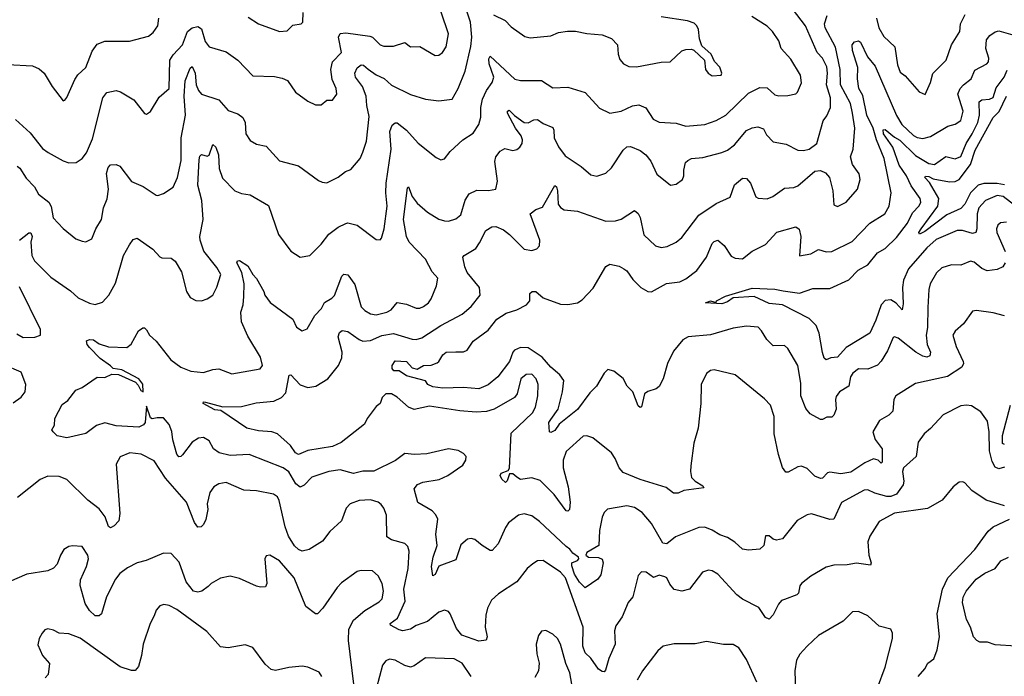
# Model space of a CAD drawing. Extents: x 1843161 to 1959474, y 907081 to 1016326.
# Tile 220 of 256: x 1865407 to 1870593, y 1006436 to 1009898. Entities that reach past the tile are written whole.
import ezdxf

# ---------------------------------------------------------------- set-up
doc = ezdxf.new("R2010")
doc.units = 0

msp = doc.modelspace()

# ---------------------------------------------------------------- linework, layer by layer
at = {"layer": '0CON20XD'}
for points in [[(1865385, 1009372), (1865461.3, 1009301.3), (1865527.7, 1009217.7), (1865556.9, 1009196.9), (1865635, 1009153.3), (1865665, 1009143.1), (1865705, 1009144.3), (1865735.7, 1009165), (1865758.5, 1009195), (1865791.1, 1009268.9), (1865844.5, 1009485), (1865865, 1009514.2), (1865915, 1009523.5), (1865937.8, 1009517.8), (1866008.8, 1009475), (1866065, 1009403.8), (1866075, 1009400), (1866095, 1009413.3), (1866141.7, 1009488.3), (1866194.2, 1009535), (1866198.2, 1009685), (1866215, 1009712.7), (1866264.7, 1009765), (1866291.5, 1009835), (1866315, 1009855.3), (1866345, 1009862.5), (1866365, 1009849.2), (1866383.2, 1009783.2), (1866405, 1009754.4), (1866495, 1009728.6), (1866556.7, 1009685), (1866635, 1009602), (1866748.7, 1009598.7), (1866789.1, 1009589.1), (1866816.9, 1009576.9), (1866858.8, 1009515), (1866925, 1009468), (1866965, 1009449.2), (1866995, 1009448.8), (1867025, 1009473.8), (1867055, 1009472.5), (1867077.5, 1009505), (1867074.3, 1009535), (1867053, 1009583), (1867045.3, 1009635), (1867055, 1009675.6), (1867101.2, 1009725), (1867086.2, 1009805), (1867095.4, 1009824.6), (1867125, 1009827.5), (1867251.2, 1009811.2), (1867265.8, 1009805), (1867305, 1009765.7), (1867325, 1009758.1), (1867375, 1009758.1), (1867435, 1009776.7), (1867464.5, 1009754.5), (1867515.4, 1009755.4), (1867595, 1009709.4), (1867615, 1009710), (1867634.2, 1009725), (1867653.1, 1009755), (1867666.2, 1009823.8), (1867627.1, 1009937.1)], [(1865394, 1009125), (1865407.9, 1009115), (1865441.7, 1009061.7), (1865485, 1009015.8), (1865505, 1008978.6), (1865560, 1008935), (1865572.7, 1008912.7), (1865583.2, 1008853.2), (1865635, 1008796), (1865703, 1008743), (1865735, 1008730), (1865755, 1008726.2), (1865787.3, 1008742.7), (1865807.5, 1008795), (1865837.5, 1008845), (1865847.8, 1008905), (1865867.4, 1008952.6), (1865875.3, 1009005), (1865863.6, 1009086.4), (1865872.1, 1009117.9), (1865885, 1009132), (1865915, 1009134.3), (1865935, 1009125.6), (1865995, 1009044.4), (1866057.4, 1009017.4), (1866125, 1008972.5), (1866135, 1008970), (1866165, 1008981.2), (1866215.6, 1009014.4), (1866238.8, 1009065), (1866258.1, 1009155), (1866257.2, 1009275), (1866280.8, 1009395), (1866272.5, 1009495), (1866278.3, 1009575), (1866305, 1009642.5), (1866315, 1009650), (1866330.3, 1009615), (1866335.8, 1009554.2), (1866348.1, 1009525), (1866365, 1009504.3), (1866455, 1009475.6), (1866505, 1009419.4), (1866555, 1009401.1), (1866582.7, 1009382.7), (1866594.4, 1009355), (1866598.6, 1009295), (1866620.9, 1009260.9), (1866655, 1009241.4), (1866705, 1009231.4), (1866775, 1009153.3), (1866875, 1009127.5), (1866980.3, 1009050.3), (1867000.3, 1009040.3), (1867025, 1009037.5), (1867085, 1009067.5), (1867122.2, 1009097.8), (1867151.3, 1009108.7), (1867200.8, 1009165), (1867215, 1009200), (1867233.4, 1009256.6), (1867246.8, 1009386.8), (1867234.6, 1009445), (1867232.5, 1009495), (1867212.5, 1009545), (1867175.4, 1009595), (1867171.4, 1009615), (1867185, 1009644.4), (1867205, 1009659.1), (1867217.3, 1009657.3), (1867243, 1009637), (1867285, 1009607.3), (1867327.5, 1009587.5), (1867365, 1009552.7), (1867465, 1009503.5), (1867545, 1009479.4), (1867615, 1009470), (1867685, 1009479.2), (1867717.1, 1009535), (1867753.5, 1009626.5), (1867783.2, 1009756.8), (1867788, 1009805), (1867780.7, 1009885), (1867751.8, 1009975)], [(1870595, 1007539.1), (1870565, 1007529.7), (1870545, 1007538.5), (1870529.2, 1007569.2), (1870516.2, 1007625), (1870514.1, 1007724.1), (1870505, 1007781.2), (1870469.7, 1007829.7), (1870421.3, 1007861.3), (1870395, 1007865.6), (1870365, 1007861.4), (1870271.2, 1007815), (1870205, 1007742.5), (1870170.8, 1007715), (1870138.9, 1007671.1), (1870128.9, 1007595), (1870061.8, 1007535), (1870056.2, 1007515), (1870063.5, 1007465), (1870059.8, 1007445), (1870025, 1007396.9), (1869995, 1007384.4), (1869975, 1007384.8), (1869911.2, 1007401.2), (1869875, 1007418.5), (1869855, 1007418.2), (1869735, 1007352.9), (1869694.6, 1007265.4), (1869675, 1007262), (1869576.9, 1007293.1), (1869555, 1007287.8), (1869502.4, 1007257.6), (1869425, 1007160.8), (1869393.9, 1007153.9), (1869375, 1007158.8), (1869355, 1007176.7), (1869335, 1007176.7), (1869325.8, 1007125), (1869305, 1007105.8), (1869245, 1007101.1), (1869215, 1007105.7), (1869173.4, 1007143.4), (1869135, 1007167.5), (1869095, 1007181.4), (1869055, 1007206.9), (1869015, 1007222.5), (1868985, 1007220.5), (1868861.2, 1007171.2), (1868815, 1007134.3), (1868795, 1007137.5), (1868735, 1007241.8), (1868685, 1007299.5), (1868645.3, 1007325.3), (1868605, 1007334.4), (1868503, 1007317), (1868485, 1007300), (1868475.6, 1007274.4), (1868461.8, 1007205), (1868457.1, 1007125), (1868395, 1007088.4), (1868389.3, 1007075), (1868403.5, 1007063.5), (1868455, 1007062.2), (1868474.4, 1007054.4), (1868479.5, 1007035), (1868468.1, 1006971.9), (1868451.7, 1006948.3), (1868385, 1006903.3), (1868355, 1006931.9), (1868329.7, 1006975), (1868315, 1007017.8), (1868315.2, 1007035), (1868345, 1007046.1), (1868352.2, 1007055), (1868351.1, 1007065), (1868320.8, 1007085), (1868305, 1007106.9), (1868285, 1007119.6), (1868145, 1007252.9), (1868105, 1007282.5), (1868065, 1007292.9), (1868035, 1007285.7), (1867981.4, 1007245), (1867965, 1007221.2), (1867926.7, 1007135), (1867895, 1007100), (1867885, 1007100), (1867842.5, 1007125), (1867805, 1007156.5), (1867785, 1007162.1), (1867765, 1007158.5), (1867730.7, 1007129.3), (1867705, 1007050.6), (1867615, 1007017.3), (1867595, 1006973.3), (1867582.5, 1006965), (1867576.2, 1007015), (1867585.2, 1007064.8), (1867605.4, 1007125), (1867599.3, 1007185), (1867608.8, 1007265), (1867598.2, 1007288.2), (1867579.1, 1007309.1), (1867503.2, 1007353.2), (1867484.5, 1007425), (1867502.4, 1007447.6), (1867530.3, 1007459.7), (1867617, 1007473), (1867661.2, 1007495), (1867740.9, 1007549.1), (1867756.2, 1007575), (1867758.8, 1007595), (1867745, 1007611.2), (1867716.6, 1007626.6), (1867665, 1007635.7), (1867551.1, 1007608.9), (1867485.8, 1007605.8), (1867435, 1007611.2), (1867386.4, 1007573.6), (1867272, 1007518), (1867215, 1007516.7), (1867165, 1007505.3), (1867095, 1007525.4), (1867034.7, 1007515.3), (1866945, 1007485.5), (1866905, 1007444.4), (1866885, 1007433.3), (1866861.6, 1007451.6), (1866825, 1007513.2), (1866795, 1007534.6), (1866615, 1007605.5), (1866515, 1007600.8), (1866457.1, 1007615), (1866428.2, 1007635), (1866405, 1007677.5), (1866375, 1007694.3), (1866349.1, 1007690.9), (1866315, 1007670), (1866265, 1007604.2), (1866255, 1007594.2), (1866245, 1007594), (1866235, 1007606.7), (1866212.7, 1007682.7), (1866207.5, 1007727.5), (1866193.3, 1007763.3), (1866165, 1007799.5), (1866131.3, 1007798.7), (1866105, 1007793.3), (1866095, 1007798.6), (1866075, 1007860), (1866067.3, 1007775), (1866059, 1007761), (1866035, 1007748.9), (1865915, 1007756.7), (1865855, 1007771.6), (1865811.3, 1007758.7), (1865755, 1007715.3), (1865655, 1007693.9), (1865604.4, 1007704.4), (1865582.5, 1007725), (1865576.7, 1007735), (1865589.4, 1007760.6), (1865592.5, 1007795), (1865631.2, 1007868.8), (1865659.7, 1007890.3), (1865702.9, 1007945), (1865735, 1007959.1), (1865815, 1008012.9), (1865855, 1008010.5), (1865891.4, 1008028.6), (1865927.2, 1008027.2), (1866016.9, 1007986.9), (1866031.7, 1007971.7), (1866045, 1007942), (1866057.9, 1007935), (1866055, 1007975.7), (1866035, 1008004.6), (1865945, 1008051.1), (1865898.9, 1008058.9), (1865885, 1008072), (1865831.2, 1008111.2), (1865775, 1008169.1), (1865762.5, 1008185), (1865758.8, 1008205), (1865775, 1008211.5), (1865795, 1008210), (1865825, 1008188.5), (1865875, 1008173.3), (1865971.1, 1008168.9), (1865993.6, 1008186.4), (1866032.2, 1008257.8), (1866055, 1008273.8), (1866065, 1008273.3), (1866075, 1008263.3), (1866090.8, 1008235), (1866125, 1008203.1), (1866202.9, 1008105), (1866255, 1008066.6), (1866307.8, 1008045), (1866375, 1008037.2), (1866425, 1008053.4), (1866456.4, 1008056.4), (1866525, 1008030), (1866672.7, 1008057.3), (1866685.4, 1008075), (1866675, 1008118.6), (1866608.9, 1008228.9), (1866574.3, 1008305), (1866571.6, 1008355), (1866584.7, 1008395), (1866587.9, 1008437.9), (1866589.2, 1008505), (1866577.2, 1008565), (1866550.3, 1008615), (1866553.3, 1008626.7), (1866565, 1008628.2), (1866609.2, 1008599.2), (1866634.3, 1008555), (1866653.8, 1008533.8), (1866692.5, 1008465), (1866698, 1008445), (1866726.9, 1008406.9), (1866845, 1008318.1), (1866865, 1008277.5), (1866895, 1008257.5), (1866921.7, 1008268.3), (1866961.9, 1008338.1), (1866995.9, 1008375), (1867012.8, 1008407.2), (1867050.8, 1008429.2), (1867065.5, 1008444.5), (1867102.9, 1008545), (1867115, 1008556.9), (1867135, 1008551.9), (1867172.3, 1008502.3), (1867205, 1008384.5), (1867224.5, 1008365), (1867255, 1008347.7), (1867285, 1008341.9), (1867341.4, 1008355), (1867362.7, 1008367.2), (1867395, 1008407.3), (1867445, 1008397.6), (1867495, 1008376.7), (1867515, 1008376.9), (1867534.6, 1008385.4), (1867560, 1008405), (1867574.6, 1008425.4), (1867602.9, 1008495), (1867609.4, 1008535), (1867578.7, 1008568.7), (1867544.7, 1008635), (1867458.7, 1008725), (1867443.9, 1008753.9), (1867429.2, 1008845), (1867449.2, 1009010.8), (1867455, 1009016.2), (1867475, 1008966), (1867499.8, 1008929.8), (1867555, 1008882.1), (1867615, 1008846.2), (1867645, 1008837.5), (1867665, 1008835.6), (1867705, 1008847.5), (1867730.9, 1008869.1), (1867753.3, 1008946.7), (1867775, 1008980), (1867815, 1008998.1), (1867877, 1008997), (1867915.7, 1009005), (1867922.8, 1009047.2), (1867909.5, 1009150.5), (1867915, 1009174), (1867937.1, 1009205), (1867961.7, 1009218.3), (1868005, 1009208.6), (1868025, 1009212.5), (1868042, 1009225), (1868054.4, 1009245.6), (1868055.5, 1009265), (1868047.7, 1009285), (1868019, 1009325), (1867976.8, 1009405), (1867976.9, 1009415), (1867985, 1009420.9), (1868012.5, 1009392.5), (1868065, 1009355.3), (1868085, 1009354.6), (1868115, 1009370), (1868135, 1009371.1), (1868165, 1009350.5), (1868215, 1009328.9), (1868221.1, 1009315), (1868221.5, 1009275), (1868245, 1009228.1), (1868280.6, 1009180.6), (1868363.8, 1009123.8), (1868415, 1009079.2), (1868446.8, 1009073.2), (1868495, 1009088), (1868523.6, 1009116.4), (1868585, 1009210.6), (1868605, 1009226.7), (1868625, 1009228.9), (1868675, 1009208.2), (1868704.7, 1009184.7), (1868731.8, 1009151.8), (1868762.5, 1009082.5), (1868835.8, 1009025.8), (1868865, 1009030), (1868897.5, 1009055), (1868905.7, 1009075), (1868904.4, 1009105), (1868914.3, 1009145), (1868926.2, 1009155), (1868945, 1009165.5), (1869005, 1009171.5), (1869105, 1009197.9), (1869135, 1009209.1), (1869172.7, 1009237.3), (1869235, 1009313.3), (1869265, 1009327.9), (1869295, 1009332.5), (1869325, 1009322.5), (1869341.3, 1009291.3), (1869375, 1009253.6), (1869445, 1009241.9), (1869505, 1009210), (1869535, 1009208.2), (1869565, 1009214.7), (1869605.4, 1009245), (1869638.9, 1009365), (1869658.8, 1009391.2), (1869677.5, 1009435), (1869677.2, 1009485), (1869656.1, 1009555), (1869662.7, 1009615), (1869658.9, 1009648.9), (1869635.9, 1009695), (1869606.9, 1009725), (1869545.9, 1009865), (1869477.5, 1009955)], [(1866610.9, 1009910.9), (1866665, 1009876.2), (1866775.5, 1009835.5), (1866815, 1009838.1), (1866845, 1009868.1), (1866890, 1009875), (1866897.5, 1009885), (1866900, 1009935)], [(1865342, 1009662), (1865474.4, 1009654.4), (1865508.7, 1009638.7), (1865535.5, 1009615.5), (1865578, 1009545), (1865635, 1009470), (1865645, 1009472.5), (1865655, 1009487.5), (1865697.9, 1009582.1), (1865713.8, 1009606.2), (1865755, 1009645.8), (1865788.3, 1009731.7), (1865815, 1009768.1), (1865855, 1009784.3), (1865985, 1009783.5), (1866085, 1009810), (1866109.5, 1009830.5), (1866134.4, 1009865), (1866139.1, 1009905)], [(1865406, 1008735), (1865455, 1008774.2), (1865465, 1008774.2), (1865473.1, 1008755), (1865465.9, 1008725), (1865470, 1008655), (1865485, 1008625.6), (1865570.5, 1008540.5), (1865675, 1008468.1), (1865715, 1008432.2), (1865775, 1008402.5), (1865804.3, 1008395.7), (1865842.1, 1008407.9), (1865876.9, 1008445), (1865911.4, 1008508.6), (1865943.1, 1008616.9), (1865953.6, 1008655), (1865985, 1008710.8), (1866005, 1008738.8), (1866025, 1008746), (1866107.4, 1008687.4), (1866145, 1008648), (1866155, 1008642), (1866205, 1008641.2), (1866225, 1008623.8), (1866258.7, 1008568.7), (1866286, 1008465), (1866305, 1008433.3), (1866335, 1008416.7), (1866365, 1008416.2), (1866395, 1008425.8), (1866424, 1008445), (1866445, 1008486.7), (1866465.6, 1008555), (1866445, 1008592), (1866377.5, 1008677.5), (1866357.1, 1008735), (1866355.3, 1008755.3), (1866374.1, 1008845), (1866366.2, 1008945), (1866346, 1009025), (1866351.5, 1009158.5), (1866355, 1009178.8), (1866365, 1009186.7), (1866395, 1009178), (1866405, 1009183.8), (1866425, 1009239.4), (1866439.1, 1009225), (1866454, 1009185), (1866457.7, 1009112.3), (1866475, 1009061.9), (1866540.6, 1008995), (1866575, 1008980.6), (1866620, 1008975), (1866717.9, 1008917.9), (1866770.8, 1008765), (1866835, 1008678), (1866885, 1008646), (1866935, 1008654.2), (1866995, 1008714.4), (1867035, 1008767.8), (1867085, 1008804.2), (1867125, 1008824), (1867136.1, 1008826.1), (1867183.6, 1008813.6), (1867285, 1008738.8), (1867305, 1008736.7), (1867313.3, 1008745), (1867326, 1008795), (1867341.9, 1008915), (1867334.6, 1008985), (1867336.8, 1009035), (1867364, 1009215), (1867357.3, 1009307.3), (1867368.3, 1009341.7), (1867385, 1009353.3), (1867395, 1009353.3), (1867445, 1009315.4), (1867505, 1009247.1), (1867600.7, 1009170.7), (1867625, 1009158), (1867645, 1009163.8), (1867675, 1009202.5), (1867741.4, 1009265), (1867795, 1009300), (1867825.4, 1009345), (1867836, 1009384), (1867836.6, 1009435), (1867845, 1009478.8), (1867866.4, 1009525), (1867895, 1009566), (1867903.8, 1009595), (1867879.2, 1009665), (1867878.2, 1009691.8), (1867885, 1009705.8), (1868015, 1009583.8), (1868045, 1009577.5), (1868155, 1009577.3), (1868215, 1009538.6), (1868295, 1009541.4), (1868385, 1009512.9), (1868461.7, 1009431.7), (1868515.6, 1009405.6), (1868575, 1009414.5), (1868635, 1009442.7), (1868668.8, 1009448.8), (1868705, 1009432.9), (1868744, 1009374), (1868775, 1009357.8), (1868865, 1009352.5), (1868915, 1009336.9), (1869015, 1009345.4), (1869074.7, 1009365.3), (1869126, 1009394), (1869245, 1009510.9), (1869305, 1009539.5), (1869345, 1009537.5), (1869385, 1009501.4), (1869405, 1009496.9), (1869452.4, 1009497.6), (1869495, 1009507.5), (1869504, 1009515), (1869525.6, 1009565), (1869520.5, 1009605), (1869469.6, 1009689.6), (1869418.6, 1009745), (1869405.5, 1009785.5), (1869372.5, 1009835), (1869343.6, 1009863.6), (1869263.6, 1009913.6)], [(1867316.7, 1007906.7), (1867305.4, 1007874.6), (1867285, 1007858.1), (1867236.5, 1007795), (1867223.3, 1007765), (1867100.7, 1007669.3), (1867055, 1007646.8), (1866925, 1007625.9), (1866875, 1007604.6), (1866859.2, 1007615), (1866833.6, 1007653.6), (1866764.8, 1007714.8), (1866735.2, 1007725.2), (1866665, 1007730.7), (1866602.9, 1007745), (1866467, 1007837), (1866435, 1007841.3), (1866372.5, 1007875), (1866375, 1007882.5), (1866385, 1007882), (1866476.4, 1007856.4), (1866575, 1007858.2), (1866652.1, 1007877.9), (1866745, 1007886.8), (1866785, 1007906.2), (1866809, 1007931), (1866823.6, 1008006.4), (1866826.2, 1008023.8), (1866835, 1008025.8), (1866885, 1007973.1), (1866925, 1007958.9), (1866967.1, 1007965), (1867030.5, 1008005), (1867086.1, 1008075), (1867103.1, 1008115), (1867105.3, 1008145), (1867083.5, 1008225), (1867091.3, 1008248.7), (1867105, 1008259.2), (1867135, 1008254.4), (1867195, 1008211.2), (1867215, 1008203.2), (1867255, 1008206.8), (1867315, 1008232.2), (1867375, 1008244.1), (1867475, 1008213.4), (1867495, 1008212.5), (1867525, 1008220.4), (1867625, 1008285.3), (1867737.8, 1008345), (1867785.6, 1008385), (1867832.2, 1008445), (1867828.5, 1008485), (1867764.4, 1008565), (1867751.4, 1008595), (1867741.2, 1008645), (1867747.5, 1008655), (1867808.9, 1008691.1), (1867829.4, 1008720.6), (1867863, 1008787), (1867894.4, 1008805.6), (1867915, 1008806.9), (1867955, 1008790), (1867986.7, 1008765), (1868065, 1008687.1), (1868105, 1008681.1), (1868130.3, 1008689.7), (1868144.2, 1008705.8), (1868146.5, 1008735), (1868095.8, 1008875), (1868125, 1008897.5), (1868160.3, 1008909.7), (1868225, 1009024.2), (1868235, 1009015.6), (1868240.3, 1008995), (1868242.9, 1008925), (1868255, 1008907.5), (1868275, 1008895.8), (1868345, 1008888.5), (1868495, 1008835.5), (1868545, 1008836.5), (1868574.6, 1008845.4), (1868645, 1008891.2), (1868665, 1008876), (1868674.4, 1008855), (1868695, 1008764), (1868756.3, 1008706.3), (1868785, 1008696.9), (1868818, 1008702), (1868865, 1008724.4), (1868895, 1008750), (1868983.4, 1008866.6), (1869075, 1008928.8), (1869148.7, 1008961.3), (1869172.4, 1009027.6), (1869215, 1009062), (1869235, 1009060), (1869256.6, 1009036.6), (1869285, 1008964.2), (1869297, 1008957), (1869345, 1008952.9), (1869374.2, 1008965), (1869435, 1009009.5), (1869485, 1009013.8), (1869505, 1009022.1), (1869595, 1009099.5), (1869625, 1009102.9), (1869650.9, 1009090.9), (1869672.9, 1009065), (1869690, 1008995), (1869695, 1008921.2), (1869715, 1008912.9), (1869760.8, 1008935), (1869819.4, 1009005), (1869834.4, 1009055), (1869828.1, 1009085), (1869794.4, 1009135), (1869783.1, 1009175), (1869796.7, 1009215), (1869805.4, 1009325), (1869794.2, 1009405), (1869783.8, 1009455), (1869730.5, 1009555), (1869729.5, 1009635), (1869703.4, 1009753.4), (1869649.3, 1009855), (1869646, 1009875), (1869660.2, 1009919.8)], [(1867903.3, 1009923.3), (1867963.8, 1009893.8), (1867995, 1009860.6), (1868068.3, 1009808.3), (1868095, 1009801.4), (1868205, 1009813.1), (1868245, 1009830), (1868293.1, 1009836.9), (1868335, 1009837.5), (1868395, 1009824.3), (1868475, 1009818.6), (1868525, 1009798.6), (1868555.7, 1009765), (1868559.5, 1009715), (1868568.5, 1009688.5), (1868587.5, 1009665), (1868615, 1009650), (1868655, 1009649.1), (1868785, 1009673.1), (1868833.8, 1009676.2), (1868895, 1009733.8), (1868915, 1009741.2), (1868945, 1009742), (1868957.3, 1009737.3), (1869013.6, 1009683.6), (1869020, 1009635), (1869033.3, 1009615), (1869055, 1009602), (1869102.5, 1009605), (1869106.2, 1009615), (1869095, 1009646.7), (1869066.4, 1009676.4), (1869050, 1009715), (1869000.5, 1009760.5), (1868987, 1009797), (1868982, 1009845), (1868973.8, 1009865), (1868959.1, 1009879.1), (1868925, 1009891.4), (1868785, 1009912.2)], [(1869920, 1009905), (1869933.2, 1009855), (1869958.2, 1009808.3), (1870017.2, 1009755), (1870030.2, 1009660.2), (1870045, 1009620.8), (1870071.4, 1009601.4), (1870145, 1009517.5), (1870176.1, 1009503.9), (1870205, 1009566.2), (1870216.6, 1009613.4), (1870286.5, 1009685), (1870315.8, 1009764.2), (1870358.6, 1009835), (1870363.2, 1009875), (1870387.5, 1009925)], [(1870597.1, 1008615), (1870586, 1008595), (1870555, 1008580.6), (1870503.7, 1008573.7), (1870475, 1008585.6), (1870435, 1008618.8), (1870415, 1008624.5), (1870365, 1008603.3), (1870315, 1008604.5), (1870265, 1008589.5), (1870236.7, 1008563.3), (1870203.3, 1008505), (1870195.4, 1008474.6), (1870190.5, 1008380.5), (1870189.1, 1008275), (1870180.9, 1008235), (1870187.6, 1008185), (1870204.5, 1008145), (1870200.8, 1008125), (1870185, 1008118.9), (1870165, 1008123.3), (1870126.6, 1008145), (1870035, 1008218.9), (1870015, 1008225.8), (1870007.5, 1008222.5), (1869978.3, 1008151.7), (1869945, 1008097.5), (1869925, 1008076.9), (1869875, 1008055.6), (1869825, 1008056.7), (1869795, 1008034.4), (1869783.1, 1008015), (1869773.6, 1007966.4), (1869725, 1007935.6), (1869708.1, 1007911.9), (1869703.9, 1007895), (1869707.3, 1007845), (1869695, 1007812), (1869685, 1007801.9), (1869658.6, 1007801.4), (1869635, 1007790.4), (1869625, 1007790), (1869570.2, 1007820.2), (1869548.5, 1007848.5), (1869520.8, 1007915), (1869521.2, 1007981.2), (1869505.3, 1008075.3), (1869453.3, 1008165), (1869435, 1008180), (1869375, 1008178.6), (1869341.7, 1008211.7), (1869315, 1008257.5), (1869296, 1008276), (1869235, 1008281.2), (1869165, 1008272.2), (1869045, 1008236.4), (1868928.8, 1008225), (1868900.8, 1008209.2), (1868850.5, 1008149.5), (1868819.4, 1008085), (1868797.1, 1008005), (1868775, 1007963.8), (1868759.1, 1007950.9), (1868715, 1007937.8), (1868698.6, 1007925), (1868682.5, 1007857.5), (1868675, 1007854), (1868665, 1007861.4), (1868636.5, 1007935), (1868607.5, 1007965), (1868585, 1008006.5), (1868536, 1008045), (1868505, 1008052.9), (1868485.7, 1008035), (1868446, 1007965), (1868410.3, 1007929.7), (1868345, 1007842.3), (1868249.2, 1007765), (1868225, 1007732), (1868205, 1007721.2), (1868197.5, 1007725), (1868194.6, 1007775), (1868205, 1007790), (1868242.7, 1007845), (1868266.4, 1007935), (1868272.5, 1007995), (1868252.2, 1008025), (1868205, 1008065.4), (1868158.8, 1008118.8), (1868085, 1008167.2), (1868045, 1008168.7), (1868013.5, 1008155), (1868004.2, 1008145), (1867986.8, 1008095), (1867925, 1008015.6), (1867875, 1007971.9), (1867825, 1007951.5), (1867745, 1007958.6), (1867635, 1007954.6), (1867582.4, 1007962.4), (1867556.7, 1007975), (1867543.6, 1007993.6), (1867445, 1008019.3), (1867405, 1008046.2), (1867376.9, 1008046.9), (1867369.4, 1008059.4), (1867369.6, 1008075), (1867385, 1008098.9), (1867445, 1008096.5), (1867475, 1008061.9), (1867500, 1008055), (1867534.6, 1008075.4), (1867575, 1008076.9), (1867605, 1008089.1), (1867614.5, 1008095), (1867635, 1008131.2), (1867652.5, 1008145), (1867705, 1008147.5), (1867745, 1008147.5), (1867763.3, 1008155), (1867795, 1008202.5), (1867875, 1008260.8), (1867920.7, 1008319.3), (1867969.8, 1008350.2), (1868025, 1008367.8), (1868076, 1008395), (1868094, 1008415), (1868094, 1008455), (1868106.2, 1008465), (1868125, 1008465.4), (1868165, 1008431.9), (1868255, 1008397.9), (1868295, 1008396.8), (1868345, 1008405.5), (1868368.9, 1008421.1), (1868427.8, 1008482.2), (1868493.6, 1008596.4), (1868515, 1008609.2), (1868565, 1008598.6), (1868590, 1008585), (1868605, 1008574.2), (1868637.3, 1008527.3), (1868678.6, 1008485), (1868715, 1008465.4), (1868735, 1008463.8), (1868813.7, 1008506.3), (1868883.9, 1008516.1), (1868915, 1008531.1), (1868974, 1008575), (1869024.4, 1008645.6), (1869055, 1008717.8), (1869065, 1008728.6), (1869085, 1008736), (1869117.4, 1008707.4), (1869155, 1008651.1), (1869175, 1008641.1), (1869215, 1008636.9), (1869265, 1008677.8), (1869335, 1008712.5), (1869395, 1008777.8), (1869495, 1008805.6), (1869512.5, 1008792.5), (1869521.5, 1008755), (1869515, 1008652.5), (1869575, 1008663.1), (1869615, 1008686.9), (1869655, 1008673.1), (1869685, 1008675.6), (1869791.2, 1008728.8), (1869885, 1008824.5), (1869964.3, 1008875), (1869986.1, 1008915), (1869997.1, 1008985), (1869960.7, 1009165), (1869919.8, 1009265), (1869902.3, 1009325), (1869869.8, 1009395), (1869847.7, 1009497.7), (1869827.2, 1009535), (1869820.3, 1009585), (1869821.9, 1009645), (1869793.8, 1009735), (1869792.5, 1009765), (1869805, 1009780.5), (1869825, 1009786.6), (1869835, 1009779.6), (1869872.5, 1009702.5), (1869913.2, 1009653.2), (1870025, 1009392.2), (1870054.1, 1009345), (1870115, 1009286.6), (1870135, 1009275.9), (1870165, 1009271.5), (1870205, 1009281.5), (1870295, 1009336.5), (1870335, 1009346.7), (1870364, 1009366), (1870377.3, 1009415), (1870347.7, 1009505), (1870361.2, 1009535), (1870378.2, 1009555), (1870418.5, 1009585), (1870438.2, 1009631.8), (1870502, 1009665), (1870510.6, 1009675), (1870512.5, 1009695), (1870495.8, 1009745), (1870499.1, 1009790.9), (1870516.5, 1009815), (1870545, 1009833.3), (1870565, 1009838.4), (1870637.4, 1009817.4)], [(1870665.2, 1008905), (1870588.2, 1008965), (1870555, 1008970.6), (1870495, 1008945.3), (1870459.5, 1008905), (1870449.8, 1008875), (1870448.8, 1008795), (1870443.1, 1008775), (1870425, 1008770), (1870373.7, 1008786.3), (1870345, 1008786.4), (1870235, 1008738.3), (1870184.7, 1008695), (1870088, 1008585), (1870061.7, 1008525), (1870056.8, 1008485), (1870061.1, 1008398.9), (1870055, 1008368.6), (1870023.1, 1008403.1), (1869995, 1008421.2), (1869965, 1008417.9), (1869944, 1008395), (1869917, 1008313), (1869884.6, 1008245), (1869760.2, 1008169.8), (1869715, 1008118), (1869680, 1008115), (1869655, 1008103.8), (1869645, 1008112.5), (1869635, 1008143.8), (1869618.4, 1008245), (1869601.8, 1008285), (1869565, 1008321.5), (1869425, 1008395.3), (1869355, 1008401.6), (1869275, 1008437.9), (1869165, 1008432.2), (1869135, 1008409.6), (1869105, 1008400.4), (1869020, 1008405), (1869045, 1008416.2), (1869075, 1008407.5), (1869078, 1008415), (1869125, 1008440.9), (1869265, 1008483.1), (1869385, 1008476.9), (1869428.2, 1008468.2), (1869514.6, 1008455.4), (1869585, 1008480.6), (1869675, 1008480.4), (1869775, 1008526), (1869822.9, 1008577.1), (1869874.4, 1008605.6), (1869925, 1008668.5), (1869965, 1008690.8), (1870025, 1008749.5), (1870083.2, 1008825), (1870110.5, 1008879.5), (1870145, 1008915.6), (1870153.2, 1008935), (1870150, 1008955), (1870102.2, 1009022.2), (1870078.3, 1009075), (1870039.9, 1009129.9), (1870005.9, 1009225), (1869956.4, 1009295), (1869955, 1009317.5), (1869965, 1009318.2), (1870015, 1009277.6), (1870043.2, 1009263.2), (1870125, 1009181.3), (1870195, 1009139.2), (1870226.1, 1009133.9), (1870285, 1009176.2), (1870335, 1009163.9), (1870363.5, 1009176.5), (1870391.6, 1009245), (1870424.8, 1009295), (1870453.5, 1009355), (1870462.2, 1009395), (1870460.8, 1009465), (1870475.7, 1009475), (1870515, 1009477.9), (1870535, 1009488.2), (1870551, 1009539), (1870592.7, 1009595), (1870608.9, 1009631.1)], [(1870595, 1009027), (1870555, 1009034), (1870485, 1009034.8), (1870455, 1009025.2), (1870415.6, 1008985), (1870385, 1008925.3), (1870365, 1008902.5), (1870291.3, 1008868.7), (1870175, 1008780.3), (1870146.4, 1008766.4), (1870143.9, 1008775), (1870155, 1008794.4), (1870243.8, 1008915), (1870247.6, 1008955), (1870199, 1009039), (1870175.5, 1009065), (1870178.1, 1009071.9), (1870195, 1009070.8), (1870218.2, 1009058.2), (1870305, 1009043.6), (1870335.2, 1009044.8), (1870355.4, 1009054.6), (1870415.7, 1009134.3), (1870439.8, 1009210.2), (1870535, 1009381.8), (1870566, 1009414), (1870604.7, 1009495.3)], [(1870605, 1008830), (1870572.7, 1008827.3), (1870559.1, 1008815), (1870552.4, 1008795), (1870554.7, 1008775), (1870597.5, 1008675)], [(1865391.7, 1008241.7), (1865425, 1008221.9), (1865486.7, 1008223.3), (1865516.2, 1008235), (1865515.8, 1008264.2), (1865405, 1008488.6)], [(1870595, 1008336), (1870535, 1008351.9), (1870446, 1008364), (1870425, 1008361.2), (1870378, 1008295), (1870334, 1008255), (1870322.5, 1008235), (1870339.6, 1008175), (1870376.2, 1008095), (1870378.2, 1008085), (1870370, 1008065), (1870293.8, 1008016.2), (1870125, 1007980.5), (1870022, 1007915), (1870010.6, 1007895), (1870006.6, 1007833.4), (1869985, 1007812), (1869935.8, 1007785), (1869901.1, 1007725), (1869913.1, 1007685), (1869950.2, 1007635), (1869950, 1007565), (1869945, 1007560), (1869928, 1007575), (1869905, 1007582.8), (1869859, 1007561), (1869785, 1007512), (1869732.7, 1007502.8), (1869675, 1007512.9), (1869661.9, 1007508.1), (1869635, 1007480), (1869625, 1007478.8), (1869595, 1007491.4), (1869555, 1007530.8), (1869525, 1007544.3), (1869505, 1007540.6), (1869455, 1007512.5), (1869441.7, 1007511.7), (1869425, 1007536.2), (1869403.3, 1007605), (1869381.8, 1007715), (1869381.5, 1007805), (1869361.4, 1007865), (1869329.3, 1007899.3), (1869175, 1008025.8), (1869065, 1008051.4), (1869045, 1008047.5), (1869025, 1008032), (1868996.9, 1007975), (1868995.5, 1007874.5), (1868980, 1007745), (1868958.1, 1007665), (1868942.9, 1007545), (1868940, 1007515), (1868945.7, 1007485), (1868964.3, 1007465), (1869005, 1007440.6), (1869009.7, 1007430.3), (1868905, 1007416.5), (1868875, 1007401.9), (1868850.8, 1007400.8), (1868811.7, 1007431.7), (1868675, 1007474.4), (1868585, 1007510.9), (1868565, 1007534.5), (1868543.3, 1007585), (1868523.6, 1007613.6), (1868425, 1007693.3), (1868395, 1007704.3), (1868375, 1007701.4), (1868285, 1007621.2), (1868269.4, 1007575), (1868270, 1007535), (1868295.3, 1007435), (1868305.6, 1007355), (1868302.5, 1007315), (1868295, 1007306), (1868285, 1007309.2), (1868222.9, 1007395), (1868148.6, 1007468.6), (1868105, 1007481.9), (1868045, 1007473.2), (1868025, 1007486.4), (1868005, 1007503), (1867987.1, 1007502.9), (1867975, 1007467.1), (1867965, 1007457.5), (1867946.1, 1007475), (1867937.7, 1007495), (1867943, 1007507), (1867979.7, 1007520.3), (1867986.8, 1007533.2), (1867995, 1007718.1), (1868107.3, 1007825), (1868123.9, 1007855), (1868136.2, 1007915), (1868138.2, 1007975), (1868127.3, 1008005), (1868105, 1008028.1), (1868075, 1008026.5), (1868046.7, 1008005), (1868027.5, 1007925), (1868013.3, 1007906.7), (1867906.2, 1007843.8), (1867865, 1007831.3), (1867811.1, 1007828.9), (1867725, 1007836.4), (1867565, 1007860), (1867485, 1007842), (1867455, 1007854.7), (1867395, 1007908), (1867365, 1007924.5), (1867335, 1007924.4), (1867316.7, 1007906.7)], [(1865372.8, 1007877.2), (1865415, 1007907.1), (1865435.5, 1007935), (1865438.9, 1007975), (1865415, 1008040), (1865325, 1008077.9)], [(1870595, 1007657.5), (1870583, 1007663), (1870583.7, 1007705), (1870625.2, 1007864.8)], [(1870595, 1007335.6), (1870498, 1007365), (1870422.9, 1007415), (1870385, 1007456.2), (1870375, 1007461.2), (1870355, 1007458.8), (1870324, 1007435), (1870266.2, 1007365), (1870188.8, 1007321.2), (1870015, 1007295.5), (1869935, 1007251.4), (1869885.7, 1007175), (1869874.4, 1007145), (1869880, 1007075), (1869892.5, 1007035), (1869888.3, 1007021.7), (1869815, 1007032.5), (1869765, 1007024.3), (1869695, 1007022.5), (1869655, 1007010.8), (1869575, 1006964.3), (1869525.8, 1006925), (1869516.4, 1006913.6), (1869509.2, 1006875), (1869501.2, 1006865), (1869435, 1006841.9), (1869420, 1006835), (1869403.7, 1006816.3), (1869375, 1006760), (1869355, 1006737.5), (1869335, 1006746.7), (1869299.5, 1006799.5), (1869215, 1006842.9), (1869185, 1006865.6), (1869085, 1006974.3), (1869055, 1006992.9), (1869035, 1006995.8), (1869003.8, 1006985), (1868935, 1006895.7), (1868895, 1006885.7), (1868855, 1006894), (1868832.1, 1006922.1), (1868815.7, 1006955), (1868805, 1006961.4), (1868775, 1006968.6), (1868745, 1006957.5), (1868707.5, 1006985), (1868683, 1006987), (1868665, 1006967.5), (1868637.1, 1006855), (1868612.2, 1006825), (1868579.8, 1006750.2), (1868547.8, 1006702.2), (1868540.6, 1006675), (1868543.5, 1006605), (1868509.5, 1006530.5), (1868492.3, 1006467.7), (1868485, 1006460.4), (1868475, 1006461.8), (1868455, 1006474.6), (1868415, 1006532.1), (1868385, 1006560.4), (1868373.6, 1006595), (1868374.3, 1006695), (1868281.1, 1006955), (1868256, 1006985), (1868165, 1007046.7), (1868135, 1007044.5), (1868110.2, 1007029.8), (1868080.8, 1007005), (1868026, 1006934), (1867929.5, 1006870.5), (1867892.8, 1006837.2), (1867870.5, 1006795), (1867861.7, 1006758.3), (1867858.5, 1006695), (1867870, 1006645), (1867863.6, 1006626.4), (1867825, 1006622), (1867735, 1006652.7), (1867707.4, 1006687.4), (1867675, 1006766.2), (1867665, 1006778), (1867645, 1006784.2), (1867615, 1006774.3), (1867555, 1006724.5), (1867495, 1006704.4), (1867465, 1006684.4), (1867425, 1006676.7), (1867405, 1006681.2), (1867360, 1006705), (1867357.5, 1006715), (1867397.1, 1006742.9), (1867437.1, 1006832.9), (1867429.5, 1006895), (1867453.5, 1007005), (1867458.8, 1007095), (1867451.1, 1007121.1), (1867436.3, 1007136.3), (1867365, 1007155.4), (1867341.5, 1007171.5), (1867339.5, 1007285), (1867325, 1007323.3), (1867311.2, 1007341.2), (1867295, 1007353.8), (1867254.1, 1007365.9), (1867195, 1007362.5), (1867146.7, 1007345), (1867127.3, 1007322.7), (1867102, 1007255), (1867041.1, 1007198.9), (1867001.9, 1007148.1), (1866931.2, 1007105), (1866895, 1007095.6), (1866875, 1007104.3), (1866855, 1007124.5), (1866822.1, 1007175), (1866805, 1007224), (1866773.5, 1007363.5), (1866765, 1007381.4), (1866744.4, 1007395.6), (1866655, 1007414.5), (1866588, 1007418), (1866495, 1007458.1), (1866455, 1007450.8), (1866430, 1007435), (1866408, 1007405), (1866394.6, 1007345), (1866397.5, 1007315), (1866386.4, 1007263.6), (1866374.2, 1007235.8), (1866362.5, 1007225), (1866345, 1007222), (1866327.4, 1007247.4), (1866284.8, 1007355), (1866175, 1007480.7), (1866115, 1007572.5), (1866047.2, 1007607.2), (1865986.2, 1007613.8), (1865936.3, 1007593.7), (1865914.3, 1007555), (1865934.3, 1007295), (1865928.8, 1007255), (1865905, 1007229.2), (1865885, 1007218.8), (1865875, 1007226.2), (1865857.6, 1007277.6), (1865825, 1007318.9), (1865765, 1007364.5), (1865655, 1007474.4), (1865615, 1007489.2), (1865555, 1007491.1), (1865515, 1007472.9), (1865395, 1007379.2)], [(1870535, 1007223.3), (1870621.2, 1007265)], [(1870139.6, 1006435), (1870174.4, 1006475), (1870191.1, 1006505), (1870221.8, 1006528.2), (1870240, 1006575), (1870251.9, 1006645), (1870239.4, 1006765), (1870266.9, 1006895), (1870296.4, 1006955), (1870438.1, 1007105), (1870509.1, 1007200.9), (1870535, 1007223.3)], [(1867138, 1006625), (1867140.7, 1006685), (1867165, 1006731.5), (1867225, 1006782.9), (1867301.2, 1006828.8), (1867316, 1006845), (1867322.3, 1006885), (1867315.3, 1006925.3), (1867295, 1006966.2), (1867265, 1006991.4), (1867205, 1006994.4), (1867185, 1006988.9), (1867101.7, 1006928.3), (1867078.6, 1006905), (1867003.1, 1006795), (1866975, 1006765.8), (1866965, 1006765.8), (1866914.3, 1006804.3), (1866852.5, 1006955), (1866775, 1007044.3), (1866725, 1007074.2), (1866705, 1007071.2), (1866698.6, 1007055), (1866708.2, 1006925), (1866701.4, 1006908.6), (1866675.8, 1006905.8), (1866655, 1006911.4), (1866565, 1006950.9), (1866515, 1006963.3), (1866465, 1006954.3), (1866415, 1006925.6), (1866400.2, 1006909.8), (1866366.7, 1006885), (1866345, 1006879.5), (1866323.1, 1006885), (1866284, 1006935), (1866247.4, 1007037.4), (1866205, 1007084), (1866164.3, 1007085.7), (1866073.2, 1007046.8), (1866025, 1007034.4), (1865975, 1007008.5), (1865935, 1006978.1), (1865912.2, 1006947.8), (1865864.3, 1006855), (1865838, 1006765), (1865825, 1006754.2), (1865805, 1006755.7), (1865775, 1006783.5), (1865750.8, 1006820.8), (1865725.4, 1006914.6), (1865727.1, 1006945), (1865759.2, 1007015), (1865768.5, 1007055), (1865766.4, 1007075), (1865735, 1007121.2), (1865685, 1007124), (1865665, 1007121.2), (1865640, 1007105), (1865621.2, 1007075), (1865605, 1007027.5), (1865585, 1007006.2), (1865555, 1006992), (1865445, 1006973.9), (1865352, 1006935)], [(1870655, 1006594.4), (1870545, 1006602.7), (1870505, 1006615.3), (1870465, 1006616.9), (1870448.1, 1006625), (1870431.8, 1006645), (1870416, 1006695), (1870394.8, 1006735), (1870373.8, 1006825), (1870377, 1006853), (1870392.2, 1006885), (1870445, 1006947.5), (1870490.9, 1006979.1), (1870545, 1007004.6), (1870575.9, 1007044.1), (1870615, 1007064.6)], [(1866998.1, 1006435), (1866985, 1006458.8), (1866925, 1006484), (1866895, 1006489.2), (1866825, 1006482.5), (1866755, 1006467.1), (1866732.1, 1006472.1), (1866699.7, 1006499.7), (1866635, 1006588.6), (1866595, 1006602.9), (1866505, 1006587.1), (1866465, 1006591.9), (1866392.9, 1006672.9), (1866235, 1006788.5), (1866195, 1006808.9), (1866165.7, 1006814.3), (1866145, 1006808), (1866126, 1006785), (1866114.4, 1006755.6), (1866094.3, 1006715), (1866056.9, 1006605), (1866048.9, 1006545), (1866032.3, 1006487.7), (1866015, 1006466), (1865995, 1006466), (1865936.5, 1006486.5), (1865725, 1006637.1), (1865665, 1006660), (1865615, 1006664.2), (1865585, 1006680), (1865555, 1006686), (1865539.5, 1006680.5), (1865525.6, 1006664.4), (1865509.4, 1006635), (1865502.1, 1006602.1), (1865526.7, 1006545), (1865563, 1006503), (1865557.5, 1006445), (1865541.7, 1006428.3)], [(1869925.6, 1006375), (1869965.4, 1006485), (1870004.4, 1006635), (1870004.3, 1006664.3), (1869996.2, 1006685), (1869935, 1006700), (1869874.5, 1006754.5), (1869825, 1006777.5), (1869794.3, 1006775.7), (1869745, 1006727.1), (1869615, 1006651.9), (1869555, 1006595.7), (1869517.1, 1006552.9), (1869498.8, 1006521.2), (1869489.6, 1006465), (1869494.7, 1006304.7)], [(1868315.5, 1006395.5), (1868304.5, 1006455), (1868282.8, 1006502.8), (1868255.6, 1006605), (1868239.2, 1006635), (1868215, 1006658), (1868177.7, 1006677.7), (1868155, 1006673.8), (1868139.4, 1006650.6), (1868128.1, 1006605), (1868131.4, 1006555), (1868143.1, 1006505), (1868139.4, 1006465), (1868120.2, 1006429.8)], [(1867167, 1006395), (1867138, 1006625)], [(1869290.4, 1006405), (1869234.7, 1006524.7), (1869195, 1006585.8), (1869165, 1006604.3), (1869115, 1006603.1), (1869025, 1006620), (1868965, 1006606.9), (1868855, 1006607.1), (1868796.7, 1006595), (1868768.7, 1006571.3), (1868688.1, 1006465), (1868658.9, 1006415)], [(1867784.4, 1006435), (1867738, 1006505), (1867695, 1006528.1), (1867545, 1006532.9), (1867485, 1006491.1), (1867465, 1006484.6), (1867435, 1006493.2), (1867385, 1006520.8), (1867353.9, 1006526.1), (1867335, 1006518.5), (1867318.5, 1006495), (1867286.2, 1006375)]]:
    msp.add_lwpolyline(points, dxfattribs=at)

doc.saveas('drawing.dxf')
